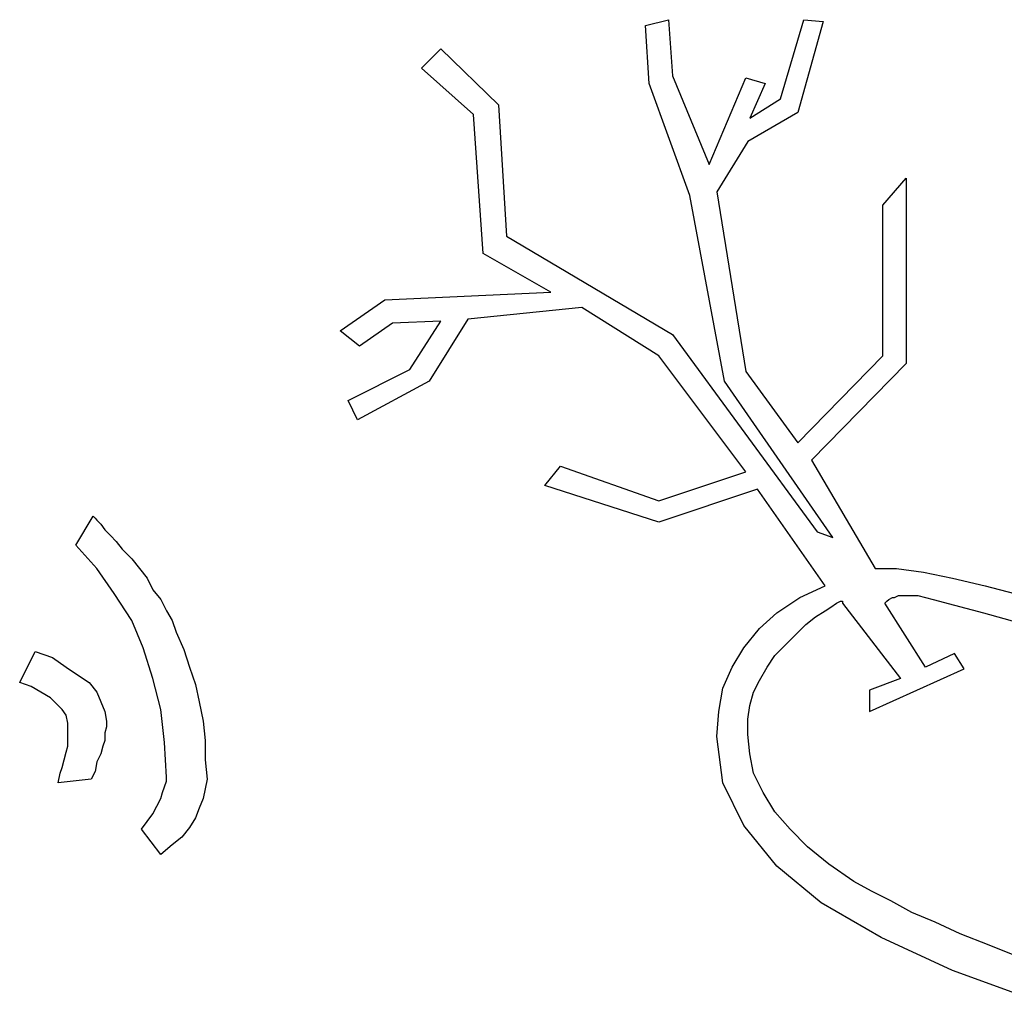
# Model space of a CAD drawing. Extents: x 0.1 to 26.3, y 0 to 2.6.
# Tile 4 of 28: x 6.9 to 7.9, y 1.1 to 2.1. Entities that reach past the tile are written whole.
import ezdxf

# ---------------------------------------------------------------- set-up
doc = ezdxf.new("R2010")
doc.units = 0

msp = doc.modelspace()

# ---------------------------------------------------------------- linework, layer by layer
at = {"color": 0}
for p, q in [((7.564453, 2.082031, 0.5), (7.587891, 2.087891, 0.5)), ((7.568359, 2.023438, 0.5), (7.564453, 2.082031, 0.5)), ((7.587891, 2.087891, 0.5), (7.591797, 2.03125, 0.5)), ((7.701172, 2.007813, 0.5), (7.724609, 2.087891, 0.5)), ((7.744141, 2.085938, 0.5), (7.71875, 1.994141, 0.5)), ((7.724609, 2.087891, 0.5), (7.744141, 2.085938, 0.5)), ((7.337891, 2.039063, 0.5), (7.357422, 2.058594, 0.5)), ((7.357422, 2.058594, 0.5), (7.416016, 2.001953, 0.5)), ((7.390625, 1.992188, 0.5), (7.337891, 2.039063, 0.5)), ((7.609375, 1.910156, 0.5), (7.568359, 2.023438, 0.5)), ((7.591797, 2.03125, 0.5), (7.628906, 1.941406, 0.5)), ((7.628906, 1.941406, 0.5), (7.666016, 2.029297, 0.5)), ((7.666016, 2.029297, 0.5), (7.685547, 2.023438, 0.5)), ((7.685547, 2.023438, 0.5), (7.669922, 1.988281, 0.5)), ((7.416016, 2.001953, 0.5), (7.423828, 1.869141, 0.5)), ((7.669922, 1.988281, 0.5), (7.701172, 2.007813, 0.5)), ((7.400391, 1.851563, 0.5), (7.390625, 1.992188, 0.5)), ((7.71875, 1.994141, 0.5), (7.667969, 1.964844, 0.5)), ((7.667969, 1.964844, 0.5), (7.636719, 1.914063, 0.5)), ((7.804688, 1.900391, 0.5), (7.828125, 1.927734, 0.5)), ((7.828125, 1.927734, 0.5), (7.828125, 1.740234, 0.5)), ((7.636719, 1.914063, 0.5), (7.666016, 1.732422, 0.5)), ((7.644531, 1.722656, 0.5), (7.609375, 1.910156, 0.5)), ((7.804688, 1.748047, 0.5), (7.804688, 1.900391, 0.5)), ((7.423828, 1.869141, 0.5), (7.591797, 1.769531, 0.5)), ((7.46875, 1.8125, 0.5), (7.400391, 1.851563, 0.5)), ((7.300781, 1.804688, 0.5), (7.46875, 1.8125, 0.5)), ((7.255859, 1.773438, 0.5), (7.300781, 1.804688, 0.5)), ((7.5, 1.796875, 0.5), (7.384766, 1.785156, 0.5)), ((7.578125, 1.748047, 0.5), (7.5, 1.796875, 0.5)), ((7.357422, 1.783203, 0.5), (7.308594, 1.78125, 0.5)), ((7.326172, 1.734375, 0.5), (7.357422, 1.783203, 0.5)), ((7.384766, 1.785156, 0.5), (7.345703, 1.722656, 0.5)), ((7.275391, 1.757813, 0.5), (7.255859, 1.773438, 0.5)), ((7.308594, 1.78125, 0.5), (7.275391, 1.757813, 0.5)), ((7.591797, 1.769531, 0.5), (7.738281, 1.570313, 0.5)), ((7.666016, 1.630859, 0.5), (7.578125, 1.748047, 0.5)), ((7.71875, 1.660156, 0.5), (7.804688, 1.748047, 0.5)), ((7.263672, 1.703125, 0.5), (7.326172, 1.734375, 0.5)), ((7.828125, 1.740234, 0.5), (7.732422, 1.642578, 0.5)), ((7.666016, 1.732422, 0.5), (7.71875, 1.660156, 0.5)), ((7.345703, 1.722656, 0.5), (7.273438, 1.683594, 0.5)), ((7.753906, 1.564453, 0.5), (7.644531, 1.722656, 0.5)), ((7.273438, 1.683594, 0.5), (7.263672, 1.703125, 0.5)), ((7.462891, 1.617188, 0.5), (7.478516, 1.636719, 0.5)), ((7.478516, 1.636719, 0.5), (7.578125, 1.601563, 0.5)), ((7.732422, 1.642578, 0.5), (7.796875, 1.533203, 0.5)), ((7.578125, 1.601563, 0.5), (7.666016, 1.630859, 0.5)), ((7.578125, 1.580078, 0.5), (7.462891, 1.617188, 0.5)), ((7.677734, 1.613281, 0.5), (7.578125, 1.580078, 0.5)), ((7.746094, 1.515625, 0.5), (7.677734, 1.613281, 0.5)), ((6.988281, 1.556641, 0.5), (7.005859, 1.585938, 0.5)), ((7.005859, 1.585938, 0.5), (7.005859, 1.585938, 0.5)), ((7.005859, 1.585938, 0.5), (7.007813, 1.583984, 0.5)), ((7.007813, 1.583984, 0.5), (7.009766, 1.582031, 0.5)), ((7.009766, 1.582031, 0.5), (7.013672, 1.578125, 0.5)), ((7.013672, 1.578125, 0.5), (7.017578, 1.572266, 0.5)), ((7.017578, 1.572266, 0.5), (7.023438, 1.566406, 0.5)), ((7.023438, 1.566406, 0.5), (7.029297, 1.560547, 0.5)), ((7.738281, 1.570313, 0.5), (7.753906, 1.564453, 0.5)), ((7.009766, 1.533203, 0.5), (6.988281, 1.556641, 0.5)), ((7.029297, 1.560547, 0.5), (7.035156, 1.552734, 0.5)), ((7.035156, 1.552734, 0.5), (7.044922, 1.542969, 0.5)), ((7.044922, 1.542969, 0.5), (7.052734, 1.533203, 0.5)), ((7.027344, 1.507813, 0.5), (7.009766, 1.533203, 0.5)), ((7.052734, 1.533203, 0.5), (7.060547, 1.523438, 0.5)), ((7.796875, 1.533203, 0.5), (7.818359, 1.533203, 0.5)), ((7.818359, 1.533203, 0.5), (7.845703, 1.529297, 0.5)), ((7.845703, 1.529297, 0.5), (7.875, 1.523438, 0.5)), ((7.060547, 1.523438, 0.5), (7.066406, 1.511719, 0.5)), ((7.720703, 1.503906, 0.5), (7.746094, 1.515625, 0.5)), ((7.875, 1.523438, 0.5), (7.908203, 1.515625, 0.5)), ((7.908203, 1.515625, 0.5), (7.945313, 1.505859, 0.5)), ((7.044922, 1.480469, 0.5), (7.027344, 1.507813, 0.5)), ((7.066406, 1.511719, 0.5), (7.074219, 1.501953, 0.5)), ((7.697266, 1.488281, 0.5), (7.720703, 1.503906, 0.5)), ((7.810547, 1.501953, 0.5), (7.814453, 1.503906, 0.5)), ((7.814453, 1.503906, 0.5), (7.816406, 1.503906, 0.5)), ((7.816406, 1.503906, 0.5), (7.820313, 1.505859, 0.5)), ((7.820313, 1.505859, 0.5), (7.822266, 1.505859, 0.5)), ((7.822266, 1.505859, 0.5), (7.826172, 1.505859, 0.5)), ((7.826172, 1.505859, 0.5), (7.830078, 1.505859, 0.5)), ((7.830078, 1.505859, 0.5), (7.839844, 1.505859, 0.5)), ((7.839844, 1.505859, 0.5), (7.855469, 1.501953, 0.5)), ((7.074219, 1.501953, 0.5), (7.080078, 1.490234, 0.5)), ((7.746094, 1.490234, 0.5), (7.751953, 1.494141, 0.5)), ((7.751953, 1.494141, 0.5), (7.757813, 1.498047, 0.5)), ((7.757813, 1.498047, 0.5), (7.761719, 1.5, 0.5)), ((7.761719, 1.5, 0.5), (7.763672, 1.5, 0.5)), ((7.763672, 1.5, 0.5), (7.763672, 1.498047, 0.5)), ((7.763672, 1.498047, 0.5), (7.822266, 1.421875, 0.5)), ((7.806641, 1.498047, 0.5), (7.808594, 1.5, 0.5)), ((7.847656, 1.433594, 0.5), (7.806641, 1.498047, 0.5)), ((7.808594, 1.5, 0.5), (7.810547, 1.501953, 0.5)), ((7.855469, 1.501953, 0.5), (7.876953, 1.496094, 0.5)), ((7.876953, 1.496094, 0.5), (7.90625, 1.488281, 0.5)), ((7.080078, 1.490234, 0.5), (7.085938, 1.480469, 0.5)), ((7.679688, 1.472656, 0.5), (7.697266, 1.488281, 0.5)), ((7.726563, 1.476563, 0.5), (7.736328, 1.484375, 0.5)), ((7.736328, 1.484375, 0.5), (7.746094, 1.490234, 0.5)), ((7.90625, 1.488281, 0.5), (7.941406, 1.478516, 0.5)), ((7.056641, 1.453125, 0.5), (7.044922, 1.480469, 0.5)), ((7.085938, 1.480469, 0.5), (7.089844, 1.46875, 0.5)), ((7.716797, 1.466797, 0.5), (7.726563, 1.476563, 0.5)), ((7.089844, 1.46875, 0.5), (7.097656, 1.451172, 0.5)), ((7.664063, 1.453125, 0.5), (7.679688, 1.472656, 0.5)), ((7.705078, 1.455078, 0.5), (7.716797, 1.466797, 0.5)), ((7.695313, 1.445313, 0.5), (7.705078, 1.455078, 0.5)), ((6.931641, 1.417969, 0.5), (6.947266, 1.449219, 0.5)), ((6.947266, 1.449219, 0.5), (6.964844, 1.443359, 0.5)), ((7.066406, 1.421875, 0.5), (7.056641, 1.453125, 0.5)), ((7.097656, 1.451172, 0.5), (7.103516, 1.433594, 0.5)), ((7.652344, 1.433594, 0.5), (7.664063, 1.453125, 0.5)), ((7.6875, 1.433594, 0.5), (7.695313, 1.445313, 0.5)), ((7.876953, 1.447266, 0.5), (7.847656, 1.433594, 0.5)), ((7.886719, 1.431641, 0.5), (7.876953, 1.447266, 0.5)), ((6.964844, 1.443359, 0.5), (6.978516, 1.433594, 0.5)), ((6.978516, 1.433594, 0.5), (6.990234, 1.425781, 0.5)), ((6.990234, 1.425781, 0.5), (7.001953, 1.417969, 0.5)), ((7.103516, 1.433594, 0.5), (7.109375, 1.416016, 0.5)), ((7.642578, 1.412109, 0.5), (7.652344, 1.433594, 0.5)), ((7.679688, 1.419922, 0.5), (7.6875, 1.433594, 0.5)), ((7.791016, 1.388672, 0.5), (7.886719, 1.431641, 0.5)), ((6.943359, 1.414063, 0.5), (6.931641, 1.417969, 0.5)), ((6.953125, 1.408203, 0.5), (6.943359, 1.414063, 0.5)), ((7.001953, 1.417969, 0.5), (7.009766, 1.408203, 0.5)), ((7.074219, 1.390625, 0.5), (7.066406, 1.421875, 0.5)), ((7.109375, 1.416016, 0.5), (7.113281, 1.398438, 0.5)), ((7.673828, 1.408203, 0.5), (7.679688, 1.419922, 0.5)), ((7.822266, 1.421875, 0.5), (7.791016, 1.410156, 0.5)), ((6.962891, 1.402344, 0.5), (6.953125, 1.408203, 0.5)), ((7.009766, 1.408203, 0.5), (7.013672, 1.398438, 0.5)), ((7.638672, 1.388672, 0.5), (7.642578, 1.412109, 0.5)), ((7.669922, 1.394531, 0.5), (7.673828, 1.408203, 0.5)), ((7.791016, 1.410156, 0.5), (7.791016, 1.388672, 0.5)), ((6.96875, 1.396484, 0.5), (6.962891, 1.402344, 0.5)), ((6.974609, 1.390625, 0.5), (6.96875, 1.396484, 0.5)), ((7.013672, 1.398438, 0.5), (7.017578, 1.388672, 0.5)), ((7.113281, 1.398438, 0.5), (7.117188, 1.378906, 0.5)), ((7.667969, 1.380859, 0.5), (7.669922, 1.394531, 0.5)), ((6.978516, 1.384766, 0.5), (6.974609, 1.390625, 0.5)), ((6.980469, 1.376953, 0.5), (6.978516, 1.384766, 0.5)), ((7.017578, 1.388672, 0.5), (7.019531, 1.378906, 0.5)), ((7.078125, 1.357422, 0.5), (7.074219, 1.390625, 0.5)), ((7.636719, 1.363281, 0.5), (7.638672, 1.388672, 0.5)), ((6.980469, 1.371094, 0.5), (6.980469, 1.376953, 0.5)), ((7.019531, 1.378906, 0.5), (7.019531, 1.373047, 0.5)), ((7.117188, 1.378906, 0.5), (7.119141, 1.359375, 0.5)), ((7.667969, 1.365234, 0.5), (7.667969, 1.380859, 0.5)), ((6.980469, 1.365234, 0.5), (6.980469, 1.371094, 0.5)), ((6.980469, 1.359375, 0.5), (6.980469, 1.365234, 0.5)), ((7.019531, 1.373047, 0.5), (7.017578, 1.367188, 0.5)), ((7.017578, 1.367188, 0.5), (7.017578, 1.359375, 0.5)), ((7.669922, 1.345703, 0.5), (7.667969, 1.365234, 0.5)), ((6.980469, 1.353516, 0.5), (6.980469, 1.359375, 0.5)), ((7.017578, 1.359375, 0.5), (7.015625, 1.353516, 0.5)), ((7.080078, 1.322266, 0.5), (7.078125, 1.357422, 0.5)), ((7.119141, 1.359375, 0.5), (7.119141, 1.339844, 0.5)), ((7.642578, 1.316406, 0.5), (7.636719, 1.363281, 0.5)), ((6.976563, 1.339844, 0.5), (6.978516, 1.347656, 0.5)), ((6.978516, 1.347656, 0.5), (6.980469, 1.353516, 0.5)), ((7.013672, 1.345703, 0.5), (7.009766, 1.337891, 0.5)), ((7.015625, 1.353516, 0.5), (7.013672, 1.345703, 0.5)), ((7.673828, 1.326172, 0.5), (7.669922, 1.345703, 0.5)), ((6.974609, 1.332031, 0.5), (6.976563, 1.339844, 0.5)), ((7.009766, 1.337891, 0.5), (7.007813, 1.328125, 0.5)), ((7.119141, 1.339844, 0.5), (7.121094, 1.320313, 0.5)), ((6.970703, 1.316406, 0.5), (6.972656, 1.326172, 0.5)), ((6.972656, 1.326172, 0.5), (6.974609, 1.332031, 0.5)), ((7.007813, 1.328125, 0.5), (7.003906, 1.320313, 0.5)), ((7.683594, 1.306641, 0.5), (7.673828, 1.326172, 0.5)), ((7.003906, 1.320313, 0.5), (6.970703, 1.316406, 0.5)), ((7.078125, 1.3125, 0.5), (7.080078, 1.318359, 0.5)), ((7.080078, 1.318359, 0.5), (7.080078, 1.322266, 0.5)), ((7.121094, 1.320313, 0.5), (7.119141, 1.310547, 0.5)), ((7.664063, 1.273438, 0.5), (7.642578, 1.316406, 0.5)), ((7.074219, 1.300781, 0.5), (7.076172, 1.306641, 0.5)), ((7.076172, 1.306641, 0.5), (7.078125, 1.3125, 0.5)), ((7.119141, 1.310547, 0.5), (7.117188, 1.300781, 0.5)), ((7.695313, 1.287109, 0.5), (7.683594, 1.306641, 0.5)), ((7.070313, 1.292969, 0.5), (7.074219, 1.300781, 0.5)), ((7.117188, 1.300781, 0.5), (7.113281, 1.291016, 0.5)), ((7.060547, 1.277344, 0.5), (7.066406, 1.285156, 0.5)), ((7.066406, 1.285156, 0.5), (7.070313, 1.292969, 0.5)), ((7.113281, 1.291016, 0.5), (7.109375, 1.28125, 0.5)), ((7.710938, 1.269531, 0.5), (7.695313, 1.287109, 0.5)), ((7.054688, 1.269531, 0.5), (7.060547, 1.277344, 0.5)), ((7.109375, 1.28125, 0.5), (7.103516, 1.271484, 0.5)), ((7.074219, 1.244141, 0.5), (7.054688, 1.269531, 0.5)), ((7.103516, 1.271484, 0.5), (7.095703, 1.261719, 0.5)), ((7.697266, 1.232422, 0.5), (7.664063, 1.273438, 0.5)), ((7.728516, 1.251953, 0.5), (7.710938, 1.269531, 0.5)), ((7.095703, 1.261719, 0.5), (7.085938, 1.253906, 0.5)), ((7.085938, 1.253906, 0.5), (7.074219, 1.244141, 0.5)), ((7.75, 1.234375, 0.5), (7.728516, 1.251953, 0.5)), ((7.742188, 1.195313, 0.5), (7.697266, 1.232422, 0.5)), ((7.775391, 1.216797, 0.5), (7.75, 1.234375, 0.5)), ((7.792969, 1.207031, 0.5), (7.775391, 1.216797, 0.5)), ((7.8125, 1.197266, 0.5), (7.792969, 1.207031, 0.5)), ((7.802734, 1.160156, 0.5), (7.742188, 1.195313, 0.5)), ((7.833984, 1.185547, 0.5), (7.8125, 1.197266, 0.5)), ((7.857422, 1.175781, 0.5), (7.833984, 1.185547, 0.5)), ((7.882813, 1.164063, 0.5), (7.857422, 1.175781, 0.5)), ((7.875, 1.126953, 0.5), (7.802734, 1.160156, 0.5)), ((7.912109, 1.152344, 0.5), (7.882813, 1.164063, 0.5)), ((7.941406, 1.140625, 0.5), (7.912109, 1.152344, 0.5)), ((7.960938, 1.095703, 0.5), (7.875, 1.126953, 0.5))]:
    msp.add_line(p, q, dxfattribs=at)

doc.saveas('drawing.dxf')
